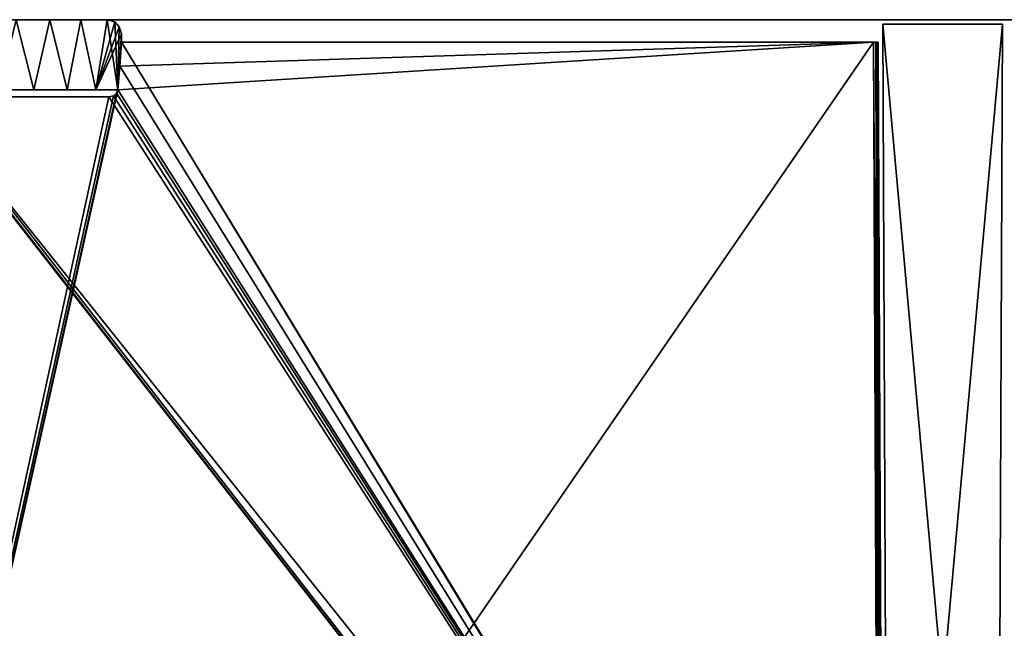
# Model space of a CAD drawing. Header units: millimetres. Extents: x -135 to 135, y -112 to 29.
# Tile 12 of 41: x -100 to -36, y -42 to -2. Entities that reach past the tile are written whole.
import ezdxf

# ---------------------------------------------------------------- set-up
doc = ezdxf.new("R2010")
doc.units = ezdxf.units.MM
doc.header["$LTSCALE"] = 101.851852
for name, color, linetype in [('2', 7, 'CONTINUOUS'), ('4', 7, 'CONTINUOUS'), ('52', 7, 'CONTINUOUS'), ('56', 7, 'CONTINUOUS'), ('59', 7, 'CONTINUOUS'), ('6', 7, 'CONTINUOUS'), ('60', 7, 'CONTINUOUS'), ('88', 7, 'CONTINUOUS'), ('90', 7, 'CONTINUOUS')]:
    doc.layers.add(name, color=color, linetype=linetype)

msp = doc.modelspace()

# ---------------------------------------------------------------- linework, layer by layer
at = {"layer": '2', "color": 7, "linetype": 'Continuous', "true_color": 0xf5f5f5}
for points in [[(-44.183, -2.5, 53.711), (-130.019, -2.5, 61), (-44.403, -2.5, 53.492), (-44.183, -2.5, 53.711)], [(-43.883, -2.5, 53.792), (-130.019, -2.5, 61), (-44.183, -2.5, 53.711), (-43.883, -2.5, 53.792)], [(-36.117, -2.5, 53.792), (-130.019, -2.5, 61), (-43.883, -2.5, 53.792), (-36.117, -2.5, 53.792)], [(35.517, -2.5, 51.949), (-130.019, -2.5, 61), (-36.117, -2.5, 53.792), (35.517, -2.5, 51.949)], [(35.517, -2.5, 53.191), (-130.019, -2.5, 61), (35.517, -2.5, 51.949), (35.517, -2.5, 53.191)], [(35.597, -2.5, 53.492), (-130.019, -2.5, 61), (35.517, -2.5, 53.191), (35.597, -2.5, 53.492)], [(35.817, -2.5, 53.711), (-130.019, -2.5, 61), (35.597, -2.5, 53.492), (35.817, -2.5, 53.711)], [(36.117, -2.5, 53.792), (-130.019, -2.5, 61), (35.817, -2.5, 53.711), (36.117, -2.5, 53.792)], [(43.883, -2.5, 53.792), (-130.019, -2.5, 61), (36.117, -2.5, 53.792), (43.883, -2.5, 53.792)], [(94.122, -2.5, 51.949), (-130.019, -2.5, 61), (43.883, -2.5, 53.792), (94.122, -2.5, 51.949)], [(-44.403, -2.5, 53.492), (-130.019, -2.5, 61), (-44.483, -2.5, 53.191), (-44.403, -2.5, 53.492)], [(-97.827, -2.5, 54.221), (-130.019, -2.5, 61), (-100, -2.5, 54.522), (-97.827, -2.5, 54.221)], [(-44.483, -2.5, 51.949), (-130.019, -2.5, 61), (-97.827, -2.5, 54.221), (-44.483, -2.5, 51.949)], [(-44.483, -2.5, 53.191), (-130.019, -2.5, 61), (-44.483, -2.5, 51.949), (-44.483, -2.5, 53.191)], [(95.817, -2.5, 53.341), (-130.019, -2.5, 61), (94.122, -2.5, 51.949), (95.817, -2.5, 53.341)], [(97.827, -2.5, 54.221), (-130.019, -2.5, 61), (95.817, -2.5, 53.341), (97.827, -2.5, 54.221)], [(100, -2.5, 54.522), (-130.019, -2.5, 61), (97.827, -2.5, 54.221), (100, -2.5, 54.522)], [(130.019, -2.5, 61), (-130.019, -2.5, 61), (100, -2.5, 54.522), (130.019, -2.5, 61)], [(-130.019, -2.5, -61), (130.019, -2.5, -61), (-100, -2.5, -54.522), (-130.019, -2.5, -61)], [(-100, -2.5, -54.522), (130.019, -2.5, -61), (-97.827, -2.5, -54.221), (-100, -2.5, -54.522)], [(-95.817, -2.5, 53.341), (-44.483, -2.5, 51.949), (-97.827, -2.5, 54.221), (-95.817, -2.5, 53.341)], [(-97.827, -2.5, -54.221), (130.019, -2.5, -61), (-95.817, -2.5, -53.341), (-97.827, -2.5, -54.221)], [(-94.122, -2.5, 51.949), (-44.483, -2.5, 51.949), (-95.817, -2.5, 53.341), (-94.122, -2.5, 51.949)], [(-95.817, -2.5, -53.341), (130.019, -2.5, -61), (-94.122, -2.5, -51.949), (-95.817, -2.5, -53.341)], [(-44.183, -2.5, -53.711), (-94.122, -2.5, -51.949), (-43.883, -2.5, -53.792), (-44.183, -2.5, -53.711)], [(-44.403, -2.5, -53.492), (-94.122, -2.5, -51.949), (-44.183, -2.5, -53.711), (-44.403, -2.5, -53.492)], [(-44.483, -2.5, -53.191), (-94.122, -2.5, -51.949), (-44.403, -2.5, -53.492), (-44.483, -2.5, -53.191)], [(-44.483, -2.5, -51.949), (-94.122, -2.5, -51.949), (-44.483, -2.5, -53.191), (-44.483, -2.5, -51.949)], [(-94.122, -2.5, -51.949), (130.019, -2.5, -61), (-43.883, -2.5, -53.792), (-94.122, -2.5, -51.949)], [(-43.883, -2.5, -53.792), (130.019, -2.5, -61), (-36.117, -2.5, -53.792), (-43.883, -2.5, -53.792)], [(-35.817, -2.5, 53.711), (35.517, -2.5, 51.949), (-36.117, -2.5, 53.792), (-35.817, -2.5, 53.711)], [(-36.117, -2.5, -53.792), (130.019, -2.5, -61), (-35.817, -2.5, -53.711), (-36.117, -2.5, -53.792)]]:
    msp.add_3dface(points, dxfattribs=at)
at = {"layer": '4', "color": 7, "linetype": 'Continuous', "true_color": 0xf5f5f5}
for points in [[(-93.176, -3.948, 50.449), (-93.302, -5.505, 50.395), (-44.045, -84.991, 47.619), (-93.176, -3.948, 50.449)], [(-44.126, -84.692, 47.63), (-93.176, -3.948, 50.449), (-44.045, -84.991, 47.619), (-44.126, -84.692, 47.63)], [(-44.478, -3.948, 50.449), (-93.176, -3.948, 50.449), (-44.126, -84.692, 47.63), (-44.478, -3.948, 50.449)], [(-93.302, -5.505, 50.395), (-93.426, -7.044, 50.341), (-44.045, -84.991, 47.619), (-93.302, -5.505, 50.395)], [(-28.144, -107.674, 46.827), (-106.496, -7.26, 50.334), (-115.83, -107.674, 46.827), (-28.144, -107.674, 46.827)], [(-106.298, -7.431, 50.328), (-106.496, -7.26, 50.334), (-28.144, -107.674, 46.827), (-106.298, -7.431, 50.328)], [(-106.001, -7.5, 50.325), (-106.298, -7.431, 50.328), (-28.144, -107.674, 46.827), (-106.001, -7.5, 50.325)], [(-44.045, -84.991, 47.619), (-106.001, -7.5, 50.325), (-28.144, -107.674, 46.827), (-44.045, -84.991, 47.619)], [(-93.999, -7.5, 50.325), (-106.001, -7.5, 50.325), (-44.045, -84.991, 47.619), (-93.999, -7.5, 50.325)], [(-93.702, -7.431, 50.328), (-93.999, -7.5, 50.325), (-44.045, -84.991, 47.619), (-93.702, -7.431, 50.328)], [(-93.504, -7.26, 50.334), (-93.702, -7.431, 50.328), (-44.045, -84.991, 47.619), (-93.504, -7.26, 50.334)], [(-93.426, -7.044, 50.341), (-93.504, -7.26, 50.334), (-44.045, -84.991, 47.619), (-93.426, -7.044, 50.341)]]:
    msp.add_3dface(points, dxfattribs=at)
at = {"layer": '52', "color": 7, "linetype": 'Continuous', "true_color": 0xf5f5f5}
for points in [[(-43.526, -84.71, 50.631), (-36.117, -2.79, 53.492), (-43.883, -2.79, 53.492), (-43.526, -84.71, 50.631)], [(-36.474, -84.71, 50.631), (-36.117, -2.79, 53.492), (-43.526, -84.71, 50.631), (-36.474, -84.71, 50.631)]]:
    msp.add_3dface(points, dxfattribs=at)
at = {"layer": '56', "color": 7, "linetype": 'Continuous', "true_color": 0xf5f5f5}
for points in [[(-36.474, -84.71, -50.631), (-43.883, -2.79, -53.492), (-36.117, -2.79, -53.492), (-36.474, -84.71, -50.631)], [(-43.526, -84.71, -50.631), (-43.883, -2.79, -53.492), (-36.474, -84.71, -50.631), (-43.526, -84.71, -50.631)]]:
    msp.add_3dface(points, dxfattribs=at)
at = {"layer": '59', "color": 7, "linetype": 'Continuous', "true_color": 0xf5f5f5}
for points in [[(-44.478, -3.948, 50.449), (-44.126, -84.692, 47.63), (-43.976, -84.693, 47.67), (-44.478, -3.948, 50.449)], [(-44.328, -3.948, 50.49), (-44.478, -3.948, 50.449), (-43.976, -84.693, 47.67), (-44.328, -3.948, 50.49)], [(-44.218, -3.952, 50.599), (-44.328, -3.948, 50.49), (-43.866, -84.696, 47.78), (-44.218, -3.952, 50.599)], [(-43.866, -84.696, 47.78), (-44.328, -3.948, 50.49), (-43.976, -84.693, 47.67), (-43.866, -84.696, 47.78)], [(-43.826, -84.701, 47.93), (-44.218, -3.952, 50.599), (-43.866, -84.696, 47.78), (-43.826, -84.701, 47.93)], [(-44.178, -3.957, 50.749), (-44.218, -3.952, 50.599), (-43.826, -84.701, 47.93), (-44.178, -3.957, 50.749)]]:
    msp.add_3dface(points, dxfattribs=at)
at = {"layer": '6', "color": 7, "linetype": 'Continuous', "true_color": 0xf5f5f5}
for points in [[(-93.426, -7.044, -50.341), (-44.478, -3.948, -50.449), (-115.83, -107.674, -46.827), (-93.426, -7.044, -50.341)], [(-44.478, -3.948, -50.449), (-44.126, -84.692, -47.63), (-115.83, -107.674, -46.827), (-44.478, -3.948, -50.449)], [(-93.302, -5.505, -50.395), (-44.478, -3.948, -50.449), (-93.426, -7.044, -50.341), (-93.302, -5.505, -50.395)], [(-93.176, -3.948, -50.449), (-44.478, -3.948, -50.449), (-93.302, -5.505, -50.395), (-93.176, -3.948, -50.449)], [(-93.504, -7.26, -50.334), (-93.426, -7.044, -50.341), (-115.83, -107.674, -46.827), (-93.504, -7.26, -50.334)], [(-93.702, -7.431, -50.328), (-93.504, -7.26, -50.334), (-115.83, -107.674, -46.827), (-93.702, -7.431, -50.328)], [(-93.999, -7.5, -50.325), (-93.702, -7.431, -50.328), (-115.83, -107.674, -46.827), (-93.999, -7.5, -50.325)], [(-106.001, -7.5, -50.325), (-93.999, -7.5, -50.325), (-115.83, -107.674, -46.827), (-106.001, -7.5, -50.325)]]:
    msp.add_3dface(points, dxfattribs=at)
at = {"layer": '60', "color": 7, "linetype": 'Continuous', "true_color": 0xf5f5f5}
for points in [[(-44.126, -84.692, -47.63), (-44.478, -3.948, -50.449), (-44.328, -3.948, -50.49), (-44.126, -84.692, -47.63)], [(-44.218, -3.952, -50.599), (-43.976, -84.693, -47.67), (-44.328, -3.948, -50.49), (-44.218, -3.952, -50.599)], [(-43.976, -84.693, -47.67), (-44.126, -84.692, -47.63), (-44.328, -3.948, -50.49), (-43.976, -84.693, -47.67)], [(-44.178, -3.957, -50.749), (-43.866, -84.696, -47.78), (-44.218, -3.952, -50.599), (-44.178, -3.957, -50.749)], [(-43.866, -84.696, -47.78), (-43.976, -84.693, -47.67), (-44.218, -3.952, -50.599), (-43.866, -84.696, -47.78)], [(-43.826, -84.701, -47.93), (-43.866, -84.696, -47.78), (-44.178, -3.957, -50.749), (-43.826, -84.701, -47.93)]]:
    msp.add_3dface(points, dxfattribs=at)
at = {"layer": '88', "color": 7, "linetype": 'Continuous', "true_color": 0xf5f5f5}
for points in [[(-101.13, -7.044, -54.04), (-100, -2.5, -54.522), (-98.87, -7.044, -54.04), (-101.13, -7.044, -54.04)], [(-100, -2.5, -54.522), (-97.827, -2.5, -54.221), (-98.87, -7.044, -54.04), (-100, -2.5, -54.522)], [(-98.87, -7.044, -54.04), (-97.827, -2.5, -54.221), (-96.709, -7.044, -53.376), (-98.87, -7.044, -54.04)], [(-97.827, -2.5, -54.221), (-95.817, -2.5, -53.341), (-96.709, -7.044, -53.376), (-97.827, -2.5, -54.221)], [(-96.709, -7.044, -53.376), (-95.817, -2.5, -53.341), (-94.84, -7.044, -52.105), (-96.709, -7.044, -53.376)], [(-95.817, -2.5, -53.341), (-94.122, -2.5, -51.949), (-94.84, -7.044, -52.105), (-95.817, -2.5, -53.341)], [(-94.84, -7.044, -52.105), (-94.122, -2.5, -51.949), (-93.625, -2.631, -51.336), (-94.84, -7.044, -52.105)], [(-93.331, -2.96, -50.868), (-94.84, -7.044, -52.105), (-93.625, -2.631, -51.336), (-93.331, -2.96, -50.868)], [(-93.191, -3.417, -50.567), (-94.84, -7.044, -52.105), (-93.331, -2.96, -50.868), (-93.191, -3.417, -50.567)], [(-93.426, -7.044, -50.341), (-94.84, -7.044, -52.105), (-93.191, -3.417, -50.567), (-93.426, -7.044, -50.341)], [(-93.426, -7.044, -50.341), (-93.191, -3.417, -50.567), (-93.302, -5.505, -50.395), (-93.426, -7.044, -50.341)], [(-93.176, -3.948, -50.449), (-93.302, -5.505, -50.395), (-93.191, -3.417, -50.567), (-93.176, -3.948, -50.449)]]:
    msp.add_3dface(points, dxfattribs=at)
at = {"layer": '90', "color": 7, "linetype": 'Continuous', "true_color": 0xf5f5f5}
for points in [[(-98.87, -7.044, 54.04), (-100, -2.5, 54.522), (-101.13, -7.044, 54.04), (-98.87, -7.044, 54.04)], [(-97.827, -2.5, 54.221), (-100, -2.5, 54.522), (-98.87, -7.044, 54.04), (-97.827, -2.5, 54.221)], [(-96.709, -7.044, 53.376), (-97.827, -2.5, 54.221), (-98.87, -7.044, 54.04), (-96.709, -7.044, 53.376)], [(-95.817, -2.5, 53.341), (-97.827, -2.5, 54.221), (-96.709, -7.044, 53.376), (-95.817, -2.5, 53.341)], [(-94.84, -7.044, 52.105), (-95.817, -2.5, 53.341), (-96.709, -7.044, 53.376), (-94.84, -7.044, 52.105)], [(-94.122, -2.5, 51.949), (-95.817, -2.5, 53.341), (-94.84, -7.044, 52.105), (-94.122, -2.5, 51.949)], [(-93.426, -7.044, 50.341), (-94.122, -2.5, 51.949), (-94.84, -7.044, 52.105), (-93.426, -7.044, 50.341)], [(-94.122, -2.5, 51.949), (-93.426, -7.044, 50.341), (-93.624, -2.631, 51.336), (-94.122, -2.5, 51.949)], [(-93.624, -2.631, 51.336), (-93.426, -7.044, 50.341), (-93.331, -2.96, 50.868), (-93.624, -2.631, 51.336)], [(-93.331, -2.96, 50.868), (-93.426, -7.044, 50.341), (-93.191, -3.417, 50.567), (-93.331, -2.96, 50.868)], [(-93.426, -7.044, 50.341), (-93.302, -5.505, 50.395), (-93.191, -3.417, 50.567), (-93.426, -7.044, 50.341)], [(-93.302, -5.505, 50.395), (-93.176, -3.948, 50.449), (-93.191, -3.417, 50.567), (-93.302, -5.505, 50.395)]]:
    msp.add_3dface(points, dxfattribs=at)

doc.saveas('drawing.dxf')
